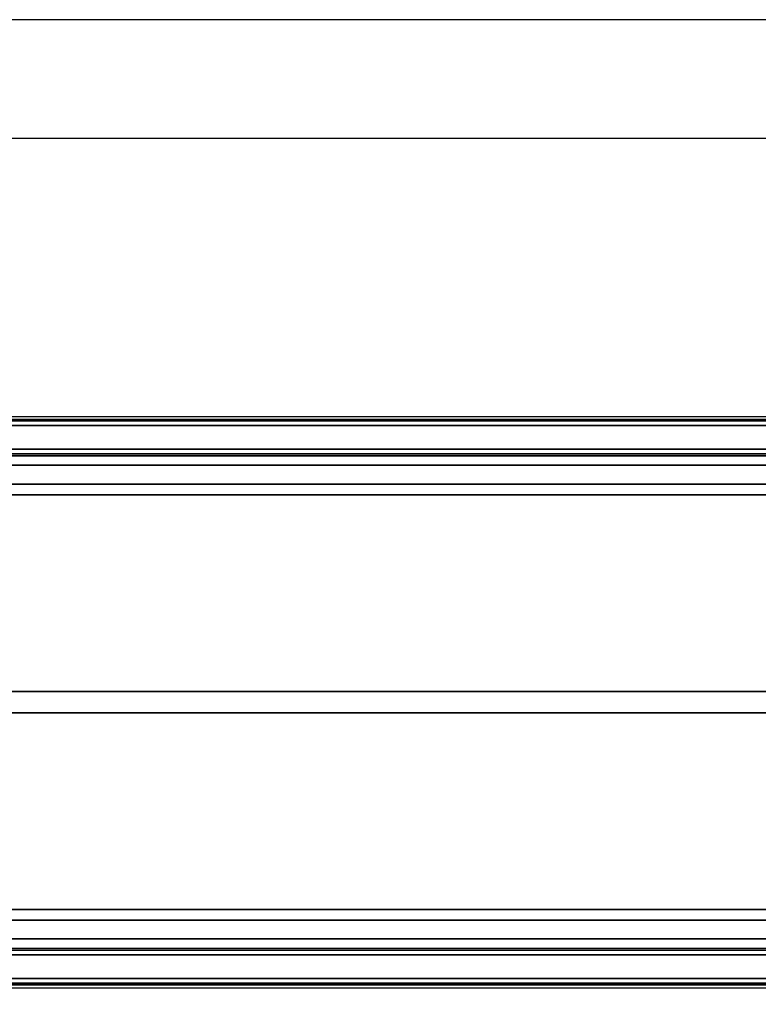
# Model space of a CAD drawing. Header units: millimetres. Extents: x 100 to 2070, y 30 to 1455.
# Tile 73 of 78: x 1248 to 1327, y 845 to 950. Entities that reach past the tile are written whole.
import ezdxf

# ---------------------------------------------------------------- set-up
doc = ezdxf.new("R2010")
doc.units = ezdxf.units.MM
doc.header["$LTSCALE"] = 5
for name, color, linetype, lineweight in [('_Sichtbarkanten', 7, 'Continuous', 25), ('Bemaßung (ISO)', 7, 'Continuous', 25), ('Sichtbar schmal (ISO)', 7, 'Continuous', 35)]:
    doc.layers.add(name, color=color, linetype=linetype, lineweight=lineweight)
doc.styles.add('Notiztext (ISO)', font='verdana.ttf')
doc.dimstyles.new('wedi USA', dxfattribs={"dimscale": 5, "dimtxt": 2.5, "dimasz": 4, "dimexe": 2, "dimexo": 0.8, "dimgap": 0.3, "dimtad": 1, "dimdec": 1, "dimrnd": 1e-08, "dimtxsty": 'Notiztext (ISO)', "dimcen": 0.09, "dimclrd": 7, "dimclre": 7, "dimclrt": 256, "dimadec": 0, "dimazin": 2, "dimtfac": 0.6, "dimtmove": 0, "dimatfit": 3, "dimfxl": 1, "dimtolj": 1, "dimlwd": -1, "dimlwe": -1, "dimarcsym": 0})

# ---------------------------------------------------------------- blocks, each defined once
blk = doc.blocks.new('*D106')
at = {"layer": 'Bemaßung (ISO)', "color": 7, "transparency": 16777216}
for p, q in [((699.81, 848.55), (699.81, 726.12)), ((1400.99, 848.53), (1400.99, 726.12)), ((719.81, 736.12), (1380.99, 736.12))]:
    blk.add_line(p, q, dxfattribs=at)
for points in [[(719.81, 739.45), (719.81, 732.78), (699.81, 736.12)], [(1380.99, 739.45), (1380.99, 732.78), (1400.99, 736.12)]]:
    blk.add_solid(points, dxfattribs=at)
at = {"layer": 'Defpoints', "color": 0, "transparency": 16777216}
for p in [(699.81, 852.55), (1400.99, 852.53), (1400.99, 736.12)]:
    blk.add_point(p, dxfattribs=at)
at = {"layer": 'Bemaßung (ISO)', "transparency": 16777216, "insert": (983.2, 753.97), "char_height": 12.5, "attachment_point": 1, "style": 'Notiztext (ISO)'}
blk.add_mtext('\\A1;701,2 [27 5/8]"', dxfattribs=at)

msp = doc.modelspace()

# ---------------------------------------------------------------- linework, layer by layer
at = {"layer": '_Sichtbarkanten'}
for p, q in [((642.74, 950.39), (1455.54, 950.39)), ((1442.84, 937.69), (655.44, 937.69)), ((702.14, 908.04), (1396.14, 908.04)), ((702.14, 847.04), (1396.14, 847.04))]:
    msp.add_line(p, q, dxfattribs=at)
at = {"layer": 'Sichtbar schmal (ISO)'}
for p, q in [((1396.65, 907.71), (701.62, 907.71)), ((701.79, 907.55), (1396.49, 907.55)), ((1396.49, 907.05), (701.79, 907.05)), ((701.81, 904.53), (1396.47, 904.53)), ((1396.47, 904.03), (701.81, 904.03)), ((1136.64, 903.81), (1396.28, 903.84)), ((1396.28, 902.84), (1136.64, 902.81)), ((1178.31, 900.81), (1343.97, 900.81)), ((1178.31, 899.67), (1343.97, 899.67)), ((1193.86, 878.68), (1328.41, 878.68)), ((1193.86, 876.4), (1328.41, 876.4)), ((1343.97, 855.41), (1178.31, 855.41)), ((1343.97, 854.26), (1178.31, 854.26)), ((1136.64, 852.26), (1396.28, 852.24)), ((701.81, 851.05), (1396.47, 851.05)), ((1396.47, 850.55), (701.81, 850.55)), ((1396.28, 851.24), (1136.64, 851.26)), ((701.62, 847.36), (1396.65, 847.36)), ((701.79, 848.03), (1396.49, 848.03)), ((1396.49, 847.53), (701.79, 847.53))]:
    msp.add_line(p, q, dxfattribs=at)

# ---------------------------------------------------------------- dimensions: what is measured, and where the dimension line sits
at = {"layer": 'Bemaßung (ISO)', "color": 7}
dim = msp.add_linear_dim(base=(1400.99, 736.12), p1=(699.81, 852.55), p2=(1400.99, 852.53), angle=180, text='<>"', dimstyle='wedi USA', override={"dimgap": 0.3, "dimdec": 1, "dimtol": 0, "dimlim": 0, "dimtp": 0, "dimtm": 0, "dimtdec": 2, "dimtofl": 0, "dimatfit": 1}, dxfattribs=at)
dim.commit()
dim.dimension.update_dxf_attribs({"geometry": '*D106', "text_midpoint": (1050.4, 736.12), "dimtype": 160})

doc.saveas('drawing.dxf')
